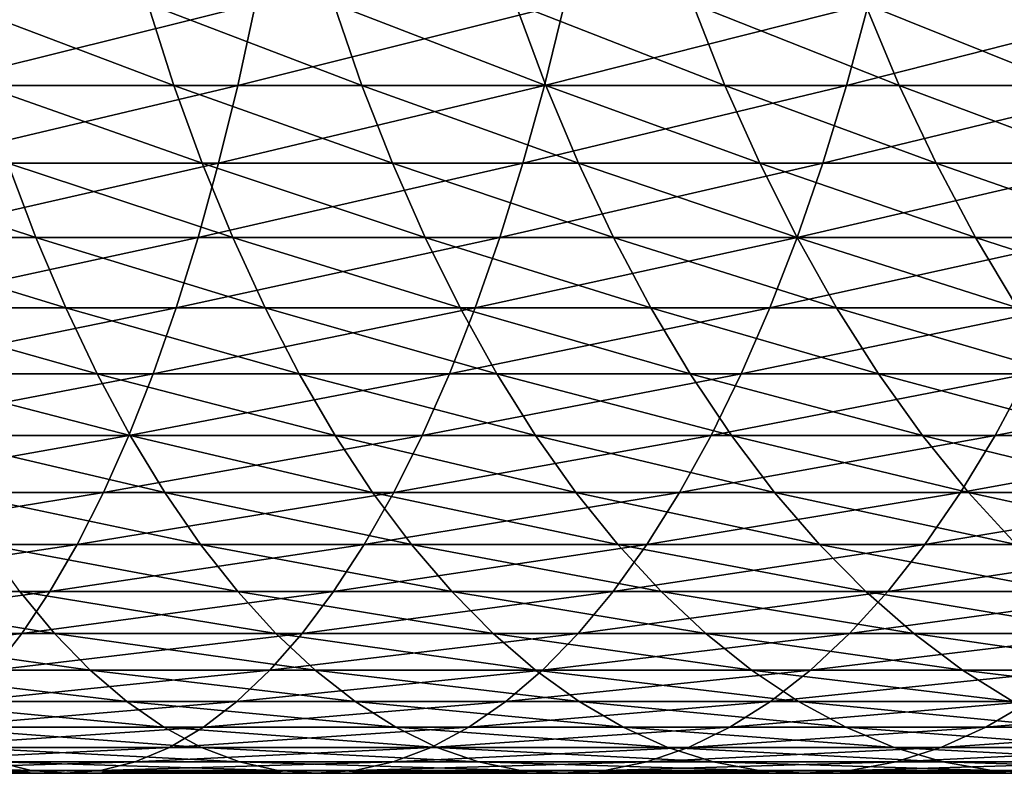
# Model space of a CAD drawing. Header units: metres. Extents: x -410 to 15, y -15 to 15.
# Tile 48 of 256: x -26.29 to -20.38, y -10.25 to -5.73. Entities that reach past the tile are written whole.
import ezdxf

# ---------------------------------------------------------------- set-up
doc = ezdxf.new("R2010")
doc.units = ezdxf.units.M
doc.layers.add('solid_508382', color=7, linetype='CONTINUOUS')

msp = doc.modelspace()

# ---------------------------------------------------------------- linework, layer by layer
at = {"layer": 'solid_508382'}
for points in [[(-26.851583, -6.120875, 148.594589), (-24.985798, -6.120875, 148.024796), (-24.879316, -5.632467, 148.349792)], [(-26.758335, -5.632467, 148.923615), (-26.851583, -6.120875, 148.594589), (-24.879316, -5.632467, 148.349792)], [(-26.667063, -5.632467, 130.668762), (-25.526482, -5.632467, 130.106186), (-25.369028, -6.120875, 130.409775)], [(-26.522017, -6.120875, 130.97847), (-26.667063, -5.632467, 130.668762), (-25.369028, -6.120875, 130.409775)], [(-25.526482, -5.632467, 130.106186), (-24.40959, -5.632467, 129.497925), (-24.239985, -6.120875, 129.794891)], [(-25.369028, -6.120875, 130.409775), (-25.526482, -5.632467, 130.106186), (-24.239985, -6.120875, 129.794891)], [(-24.985798, -6.120875, 148.024796), (-23.144585, -6.120875, 147.380005), (-23.025045, -5.632467, 147.700424)], [(-24.879316, -5.632467, 148.349792), (-24.985798, -6.120875, 148.024796), (-23.025045, -5.632467, 147.700424)], [(-24.40959, -5.632467, 129.497925), (-23.318214, -5.632467, 128.845001), (-23.136738, -6.120875, 129.134857)], [(-24.239985, -6.120875, 129.794891), (-24.40959, -5.632467, 129.497925), (-23.136738, -6.120875, 129.134857)], [(-23.318214, -5.632467, 128.845001), (-22.254141, -5.632467, 128.148453), (-22.061089, -6.120875, 128.43074)], [(-23.136738, -6.120875, 129.134857), (-23.318214, -5.632467, 128.845001), (-22.061089, -6.120875, 128.43074)], [(-23.144585, -6.120875, 147.380005), (-21.330957, -6.120875, 146.661285), (-21.198557, -5.632467, 146.976593)], [(-23.025045, -5.632467, 147.700424), (-23.144585, -6.120875, 147.380005), (-21.198557, -5.632467, 146.976593)], [(-22.254141, -5.632467, 128.148453), (-21.219112, -5.632467, 127.409447), (-21.014799, -6.120875, 127.683693)], [(-22.061089, -6.120875, 128.43074), (-22.254141, -5.632467, 128.148453), (-21.014799, -6.120875, 127.683693)], [(-21.330957, -6.120875, 146.661285), (-19.547886, -6.120875, 145.869781), (-19.40284, -5.632467, 146.179489)], [(-21.198557, -5.632467, 146.976593), (-21.330957, -6.120875, 146.661285), (-19.40284, -5.632467, 146.179489)], [(-21.219112, -5.632467, 127.409447), (-20.214821, -5.632467, 126.629173), (-19.999582, -6.120875, 126.894936)], [(-21.014799, -6.120875, 127.683693), (-21.219112, -5.632467, 127.409447), (-19.999582, -6.120875, 126.894936)], [(-26.952417, -6.588573, 148.238785), (-25.100939, -6.588573, 147.67337), (-24.985798, -6.120875, 148.024796)], [(-26.851583, -6.120875, 148.594589), (-26.952417, -6.588573, 148.238785), (-24.985798, -6.120875, 148.024796)], [(-26.522017, -6.120875, 130.97847), (-25.369028, -6.120875, 130.409775), (-25.198765, -6.588573, 130.738052)], [(-26.365171, -6.588573, 131.31337), (-26.522017, -6.120875, 130.97847), (-25.198765, -6.588573, 130.738052)], [(-25.369028, -6.120875, 130.409775), (-24.239985, -6.120875, 129.794891), (-24.056583, -6.588573, 130.116028)], [(-25.198765, -6.588573, 130.738052), (-25.369028, -6.120875, 130.409775), (-24.056583, -6.588573, 130.116028)], [(-25.100939, -6.588573, 147.67337), (-23.273846, -6.588573, 147.033524), (-23.144585, -6.120875, 147.380005)], [(-24.985798, -6.120875, 148.024796), (-25.100939, -6.588573, 147.67337), (-23.144585, -6.120875, 147.380005)], [(-24.239985, -6.120875, 129.794891), (-23.136738, -6.120875, 129.134857), (-22.940496, -6.588573, 129.448303)], [(-24.056583, -6.588573, 130.116028), (-24.239985, -6.120875, 129.794891), (-22.940496, -6.588573, 129.448303)], [(-23.273846, -6.588573, 147.033524), (-21.474129, -6.588573, 146.320312), (-21.330957, -6.120875, 146.661285)], [(-23.144585, -6.120875, 147.380005), (-23.273846, -6.588573, 147.033524), (-21.330957, -6.120875, 146.661285)], [(-23.136738, -6.120875, 129.134857), (-22.061089, -6.120875, 128.43074), (-21.852331, -6.588573, 128.735992)], [(-22.940496, -6.588573, 129.448303), (-23.136738, -6.120875, 129.134857), (-21.852331, -6.588573, 128.735992)], [(-22.061089, -6.120875, 128.43074), (-21.014799, -6.120875, 127.683693), (-20.793867, -6.588573, 127.980247)], [(-21.852331, -6.588573, 128.735992), (-22.061089, -6.120875, 128.43074), (-20.793867, -6.588573, 127.980247)], [(-21.474129, -6.588573, 146.320312), (-19.704731, -6.588573, 145.534882), (-19.547886, -6.120875, 145.869781)], [(-21.330957, -6.120875, 146.661285), (-21.474129, -6.588573, 146.320312), (-19.547886, -6.120875, 145.869781)], [(-21.014799, -6.120875, 127.683693), (-19.999582, -6.120875, 126.894936), (-19.766836, -6.588573, 127.182312)], [(-20.793867, -6.588573, 127.980247), (-21.014799, -6.120875, 127.683693), (-19.766836, -6.588573, 127.182312)], [(-27.553894, -6.588573, 131.841034), (-26.365171, -6.588573, 131.31337), (-26.197058, -7.033977, 131.672333)], [(-27.400436, -7.033977, 132.206497), (-27.553894, -6.588573, 131.841034), (-26.197058, -7.033977, 131.672333)], [(-27.060495, -7.033977, 147.857437), (-25.224354, -7.033977, 147.296707), (-25.100939, -6.588573, 147.67337)], [(-26.952417, -6.588573, 148.238785), (-27.060495, -7.033977, 147.857437), (-25.100939, -6.588573, 147.67337)], [(-26.365171, -6.588573, 131.31337), (-25.198765, -6.588573, 130.738052), (-25.016272, -7.033977, 131.08992)], [(-26.197058, -7.033977, 131.672333), (-26.365171, -6.588573, 131.31337), (-25.016272, -7.033977, 131.08992)], [(-25.224354, -7.033977, 147.296707), (-23.412395, -7.033977, 146.662155), (-23.273846, -6.588573, 147.033524)], [(-25.100939, -6.588573, 147.67337), (-25.224354, -7.033977, 147.296707), (-23.273846, -6.588573, 147.033524)], [(-25.198765, -6.588573, 130.738052), (-24.056583, -6.588573, 130.116028), (-23.860006, -7.033977, 130.46022)], [(-25.016272, -7.033977, 131.08992), (-25.198765, -6.588573, 130.738052), (-23.860006, -7.033977, 130.46022)], [(-24.056583, -6.588573, 130.116028), (-22.940496, -6.588573, 129.448303), (-22.730158, -7.033977, 129.784271)], [(-23.860006, -7.033977, 130.46022), (-24.056583, -6.588573, 130.116028), (-22.730158, -7.033977, 129.784271)], [(-23.412395, -7.033977, 146.662155), (-21.627584, -7.033977, 145.954849), (-21.474129, -6.588573, 146.320312)], [(-23.273846, -6.588573, 147.033524), (-23.412395, -7.033977, 146.662155), (-21.474129, -6.588573, 146.320312)], [(-22.940496, -6.588573, 129.448303), (-21.852331, -6.588573, 128.735992), (-21.628576, -7.033977, 129.063171)], [(-22.730158, -7.033977, 129.784271), (-22.940496, -6.588573, 129.448303), (-21.628576, -7.033977, 129.063171)], [(-21.852331, -6.588573, 128.735992), (-20.793867, -6.588573, 127.980247), (-20.55706, -7.033977, 128.298111)], [(-21.628576, -7.033977, 129.063171), (-21.852331, -6.588573, 128.735992), (-20.55706, -7.033977, 128.298111)], [(-21.627584, -7.033977, 145.954849), (-19.872845, -7.033977, 145.175919), (-19.704731, -6.588573, 145.534882)], [(-21.474129, -6.588573, 146.320312), (-21.627584, -7.033977, 145.954849), (-19.704731, -6.588573, 145.534882)], [(-20.793867, -6.588573, 127.980247), (-19.766836, -6.588573, 127.182312), (-19.517366, -7.033977, 127.490334)], [(-20.55706, -7.033977, 128.298111), (-20.793867, -6.588573, 127.980247), (-19.517366, -7.033977, 127.490334)], [(-27.400436, -7.033977, 132.206497), (-26.197058, -7.033977, 131.672333), (-26.018246, -7.45558, 132.054138)], [(-27.237213, -7.45558, 132.59523), (-27.400436, -7.033977, 132.206497), (-26.018246, -7.45558, 132.054138)], [(-27.175453, -7.45558, 147.451813), (-25.355623, -7.45558, 146.896057), (-25.224354, -7.033977, 147.296707)], [(-27.060495, -7.033977, 147.857437), (-27.175453, -7.45558, 147.451813), (-25.224354, -7.033977, 147.296707)], [(-26.197058, -7.033977, 131.672333), (-25.016272, -7.033977, 131.08992), (-24.822161, -7.45558, 131.464172)], [(-26.018246, -7.45558, 132.054138), (-26.197058, -7.033977, 131.672333), (-24.822161, -7.45558, 131.464172)], [(-25.355623, -7.45558, 146.896057), (-23.559763, -7.45558, 146.267151), (-23.412395, -7.033977, 146.662155)], [(-25.224354, -7.033977, 147.296707), (-25.355623, -7.45558, 146.896057), (-23.412395, -7.033977, 146.662155)], [(-25.016272, -7.033977, 131.08992), (-23.860006, -7.033977, 130.46022), (-23.650917, -7.45558, 130.826324)], [(-24.822161, -7.45558, 131.464172), (-25.016272, -7.033977, 131.08992), (-23.650917, -7.45558, 130.826324)], [(-23.860006, -7.033977, 130.46022), (-22.730158, -7.033977, 129.784271), (-22.506433, -7.45558, 130.141617)], [(-23.650917, -7.45558, 130.826324), (-23.860006, -7.033977, 130.46022), (-22.506433, -7.45558, 130.141617)], [(-23.559763, -7.45558, 146.267151), (-21.790808, -7.45558, 145.566116), (-21.627584, -7.033977, 145.954849)], [(-23.412395, -7.033977, 146.662155), (-23.559763, -7.45558, 146.267151), (-21.627584, -7.033977, 145.954849)], [(-22.730158, -7.033977, 129.784271), (-21.628576, -7.033977, 129.063171), (-21.390579, -7.45558, 129.411179)], [(-22.506433, -7.45558, 130.141617), (-22.730158, -7.033977, 129.784271), (-21.390579, -7.45558, 129.411179)], [(-21.790808, -7.45558, 145.566116), (-20.051657, -7.45558, 144.794113), (-19.872845, -7.033977, 145.175919)], [(-21.627584, -7.033977, 145.954849), (-21.790808, -7.45558, 145.566116), (-19.872845, -7.033977, 145.175919)], [(-21.628576, -7.033977, 129.063171), (-20.55706, -7.033977, 128.298111), (-20.305183, -7.45558, 128.6362)], [(-21.390579, -7.45558, 129.411179), (-21.628576, -7.033977, 129.063171), (-20.305183, -7.45558, 128.6362)], [(-20.55706, -7.033977, 128.298111), (-19.517366, -7.033977, 127.490334), (-19.252022, -7.45558, 127.817963)], [(-20.305183, -7.45558, 128.6362), (-20.55706, -7.033977, 128.298111), (-19.252022, -7.45558, 127.817963)], [(-27.296898, -7.851955, 147.023285), (-25.494303, -7.851955, 146.472794), (-25.355623, -7.45558, 146.896057)], [(-27.175453, -7.45558, 147.451813), (-27.296898, -7.851955, 147.023285), (-25.355623, -7.45558, 146.896057)], [(-27.237213, -7.45558, 132.59523), (-26.018246, -7.45558, 132.054138), (-25.829338, -7.851955, 132.457489)], [(-27.064775, -7.851955, 133.005905), (-27.237213, -7.45558, 132.59523), (-25.829338, -7.851955, 132.457489)], [(-26.018246, -7.45558, 132.054138), (-24.822161, -7.45558, 131.464172), (-24.617094, -7.851955, 131.859558)], [(-25.829338, -7.851955, 132.457489), (-26.018246, -7.45558, 132.054138), (-24.617094, -7.851955, 131.859558)], [(-25.494303, -7.851955, 146.472794), (-23.715448, -7.851955, 145.849838), (-23.559763, -7.45558, 146.267151)], [(-25.355623, -7.45558, 146.896057), (-25.494303, -7.851955, 146.472794), (-23.559763, -7.45558, 146.267151)], [(-24.822161, -7.45558, 131.464172), (-23.650917, -7.45558, 130.826324), (-23.430025, -7.851955, 131.213089)], [(-24.617094, -7.851955, 131.859558), (-24.822161, -7.45558, 131.464172), (-23.430025, -7.851955, 131.213089)], [(-23.715448, -7.851955, 145.849838), (-21.963247, -7.851955, 145.155457), (-21.790808, -7.45558, 145.566116)], [(-23.559763, -7.45558, 146.267151), (-23.715448, -7.851955, 145.849838), (-21.790808, -7.45558, 145.566116)], [(-23.650917, -7.45558, 130.826324), (-22.506433, -7.45558, 130.141617), (-22.270077, -7.851955, 130.519135)], [(-23.430025, -7.851955, 131.213089), (-23.650917, -7.45558, 130.826324), (-22.270077, -7.851955, 130.519135)], [(-22.506433, -7.45558, 130.141617), (-21.390579, -7.45558, 129.411179), (-21.139147, -7.851955, 129.778824)], [(-22.270077, -7.851955, 130.519135), (-22.506433, -7.45558, 130.141617), (-21.139147, -7.851955, 129.778824)], [(-21.963247, -7.851955, 145.155457), (-20.240564, -7.851955, 144.390762), (-20.051657, -7.45558, 144.794113)], [(-21.790808, -7.45558, 145.566116), (-21.963247, -7.851955, 145.155457), (-20.051657, -7.45558, 144.794113)], [(-21.390579, -7.45558, 129.411179), (-20.305183, -7.45558, 128.6362), (-20.039087, -7.851955, 128.993378)], [(-21.139147, -7.851955, 129.778824), (-21.390579, -7.45558, 129.411179), (-20.039087, -7.851955, 128.993378)], [(-27.424423, -8.221763, 146.573303), (-25.639925, -8.221763, 146.028336), (-25.494303, -7.851955, 146.472794)], [(-27.296898, -7.851955, 147.023285), (-27.424423, -8.221763, 146.573303), (-25.494303, -7.851955, 146.472794)], [(-27.064775, -7.851955, 133.005905), (-25.829338, -7.851955, 132.457489), (-25.630976, -8.221763, 132.881042)], [(-26.883707, -8.221763, 133.437119), (-27.064775, -7.851955, 133.005905), (-25.630976, -8.221763, 132.881042)], [(-25.829338, -7.851955, 132.457489), (-24.617094, -7.851955, 131.859558), (-24.401762, -8.221763, 132.274734)], [(-25.630976, -8.221763, 132.881042), (-25.829338, -7.851955, 132.457489), (-24.401762, -8.221763, 132.274734)], [(-25.639925, -8.221763, 146.028336), (-23.878927, -8.221763, 145.411652), (-23.715448, -7.851955, 145.849838)], [(-25.494303, -7.851955, 146.472794), (-25.639925, -8.221763, 146.028336), (-23.715448, -7.851955, 145.849838)], [(-24.617094, -7.851955, 131.859558), (-23.430025, -7.851955, 131.213089), (-23.198076, -8.221763, 131.619217)], [(-24.401762, -8.221763, 132.274734), (-24.617094, -7.851955, 131.859558), (-23.198076, -8.221763, 131.619217)], [(-23.878927, -8.221763, 145.411652), (-22.144316, -8.221763, 144.724228), (-21.963247, -7.851955, 145.155457)], [(-23.715448, -7.851955, 145.849838), (-23.878927, -8.221763, 145.411652), (-21.963247, -7.851955, 145.155457)], [(-23.430025, -7.851955, 131.213089), (-22.270077, -7.851955, 130.519135), (-22.021893, -8.221763, 130.915543)], [(-23.198076, -8.221763, 131.619217), (-23.430025, -7.851955, 131.213089), (-22.021893, -8.221763, 130.915543)], [(-22.270077, -7.851955, 130.519135), (-21.139147, -7.851955, 129.778824), (-20.875132, -8.221763, 130.164886)], [(-22.021893, -8.221763, 130.915543), (-22.270077, -7.851955, 130.519135), (-20.875132, -8.221763, 130.164886)], [(-22.144316, -8.221763, 144.724228), (-20.438927, -8.221763, 143.967209), (-20.240564, -7.851955, 144.390762)], [(-21.963247, -7.851955, 145.155457), (-22.144316, -8.221763, 144.724228), (-20.240564, -7.851955, 144.390762)], [(-21.139147, -7.851955, 129.778824), (-20.039087, -7.851955, 128.993378), (-19.75967, -8.221763, 129.368439)], [(-20.875132, -8.221763, 130.164886), (-21.139147, -7.851955, 129.778824), (-19.75967, -8.221763, 129.368439)], [(-20.438927, -8.221763, 143.967209), (-18.765554, -8.221763, 143.14183), (-18.550222, -7.851955, 143.557007)], [(-20.240564, -7.851955, 144.390762), (-20.438927, -8.221763, 143.967209), (-18.550222, -7.851955, 143.557007)], [(-27.557596, -8.56375, 146.103394), (-25.791994, -8.56375, 145.564209), (-25.639925, -8.221763, 146.028336)], [(-27.424423, -8.221763, 146.573303), (-27.557596, -8.56375, 146.103394), (-25.639925, -8.221763, 146.028336)], [(-26.883707, -8.221763, 133.437119), (-25.630976, -8.221763, 132.881042), (-25.423828, -8.56375, 133.323349)], [(-26.694618, -8.56375, 133.887451), (-26.883707, -8.221763, 133.437119), (-25.423828, -8.56375, 133.323349)], [(-25.791994, -8.56375, 145.564209), (-24.049646, -8.56375, 144.954041), (-23.878927, -8.221763, 145.411652)], [(-25.639925, -8.221763, 146.028336), (-25.791994, -8.56375, 145.564209), (-23.878927, -8.221763, 145.411652)], [(-25.630976, -8.221763, 132.881042), (-24.401762, -8.221763, 132.274734), (-24.176893, -8.56375, 132.708298)], [(-25.423828, -8.56375, 133.323349), (-25.630976, -8.221763, 132.881042), (-24.176893, -8.56375, 132.708298)], [(-24.401762, -8.221763, 132.274734), (-23.198076, -8.221763, 131.619217), (-22.955856, -8.56375, 132.043335)], [(-24.176893, -8.56375, 132.708298), (-24.401762, -8.221763, 132.274734), (-22.955856, -8.56375, 132.043335)], [(-24.049646, -8.56375, 144.954041), (-22.333403, -8.56375, 144.273911), (-22.144316, -8.221763, 144.724228)], [(-23.878927, -8.221763, 145.411652), (-24.049646, -8.56375, 144.954041), (-22.144316, -8.221763, 144.724228)], [(-23.198076, -8.221763, 131.619217), (-22.021893, -8.221763, 130.915543), (-21.762716, -8.56375, 131.329514)], [(-22.955856, -8.56375, 132.043335), (-23.198076, -8.221763, 131.619217), (-21.762716, -8.56375, 131.329514)], [(-22.333403, -8.56375, 144.273911), (-20.646074, -8.56375, 143.524902), (-20.438927, -8.221763, 143.967209)], [(-22.144316, -8.221763, 144.724228), (-22.333403, -8.56375, 144.273911), (-20.438927, -8.221763, 143.967209)], [(-22.021893, -8.221763, 130.915543), (-20.875132, -8.221763, 130.164886), (-20.599422, -8.56375, 130.568024)], [(-21.762716, -8.56375, 131.329514), (-22.021893, -8.221763, 130.915543), (-20.599422, -8.56375, 130.568024)], [(-20.875132, -8.221763, 130.164886), (-19.75967, -8.221763, 129.368439), (-19.467882, -8.56375, 129.760101)], [(-20.599422, -8.56375, 130.568024), (-20.875132, -8.221763, 130.164886), (-19.467882, -8.56375, 129.760101)], [(-20.646074, -8.56375, 143.524902), (-18.990421, -8.56375, 142.708267), (-18.765554, -8.221763, 143.14183)], [(-20.438927, -8.221763, 143.967209), (-20.646074, -8.56375, 143.524902), (-18.765554, -8.221763, 143.14183)], [(-27.695965, -8.87676, 145.615158), (-25.949997, -8.87676, 145.08197), (-25.791994, -8.56375, 145.564209)], [(-27.557596, -8.56375, 146.103394), (-27.695965, -8.87676, 145.615158), (-25.791994, -8.56375, 145.564209)], [(-26.694618, -8.56375, 133.887451), (-25.423828, -8.56375, 133.323349), (-25.208597, -8.87676, 133.782913)], [(-26.498154, -8.87676, 134.355331), (-26.694618, -8.56375, 133.887451), (-25.208597, -8.87676, 133.782913)], [(-25.949997, -8.87676, 145.08197), (-24.227026, -8.87676, 144.478592), (-24.049646, -8.56375, 144.954041)], [(-25.791994, -8.56375, 145.564209), (-25.949997, -8.87676, 145.08197), (-24.049646, -8.56375, 144.954041)], [(-25.423828, -8.56375, 133.323349), (-24.176893, -8.56375, 132.708298), (-23.943253, -8.87676, 133.158783)], [(-25.208597, -8.87676, 133.782913), (-25.423828, -8.56375, 133.323349), (-23.943253, -8.87676, 133.158783)], [(-24.227026, -8.87676, 144.478592), (-22.529869, -8.87676, 143.806015), (-22.333403, -8.56375, 144.273911)], [(-24.049646, -8.56375, 144.954041), (-24.227026, -8.87676, 144.478592), (-22.333403, -8.56375, 144.273911)], [(-24.176893, -8.56375, 132.708298), (-22.955856, -8.56375, 132.043335), (-22.704185, -8.87676, 132.483994)], [(-23.943253, -8.87676, 133.158783), (-24.176893, -8.56375, 132.708298), (-22.704185, -8.87676, 132.483994)], [(-22.955856, -8.56375, 132.043335), (-21.762716, -8.56375, 131.329514), (-21.493425, -8.87676, 131.759644)], [(-22.704185, -8.87676, 132.483994), (-22.955856, -8.56375, 132.043335), (-21.493425, -8.87676, 131.759644)], [(-22.529869, -8.87676, 143.806015), (-20.861305, -8.87676, 143.065338), (-20.646074, -8.56375, 143.524902)], [(-22.333403, -8.56375, 144.273911), (-22.529869, -8.87676, 143.806015), (-20.646074, -8.56375, 143.524902)], [(-21.762716, -8.56375, 131.329514), (-20.599422, -8.56375, 130.568024), (-20.312956, -8.87676, 130.986908)], [(-21.493425, -8.87676, 131.759644), (-21.762716, -8.56375, 131.329514), (-20.312956, -8.87676, 130.986908)], [(-20.861305, -8.87676, 143.065338), (-19.224064, -8.87676, 142.257782), (-18.990421, -8.56375, 142.708267)], [(-20.646074, -8.56375, 143.524902), (-20.861305, -8.87676, 143.065338), (-18.990421, -8.56375, 142.708267)], [(-20.599422, -8.56375, 130.568024), (-19.467882, -8.56375, 129.760101), (-19.164707, -8.87676, 130.167053)], [(-20.312956, -8.87676, 130.986908), (-20.599422, -8.56375, 130.568024), (-19.164707, -8.87676, 130.167053)], [(-27.839062, -9.159735, 145.110245), (-26.1134, -9.159735, 144.583252), (-25.949997, -8.87676, 145.08197)], [(-27.695965, -8.87676, 145.615158), (-27.839062, -9.159735, 145.110245), (-25.949997, -8.87676, 145.08197)], [(-26.498154, -8.87676, 134.355331), (-25.208597, -8.87676, 133.782913), (-24.986013, -9.159735, 134.258179)], [(-26.294973, -9.159735, 134.839218), (-26.498154, -8.87676, 134.355331), (-24.986013, -9.159735, 134.258179)], [(-26.1134, -9.159735, 144.583252), (-24.410467, -9.159735, 143.986877), (-24.227026, -8.87676, 144.478592)], [(-25.949997, -8.87676, 145.08197), (-26.1134, -9.159735, 144.583252), (-24.227026, -8.87676, 144.478592)], [(-25.208597, -8.87676, 133.782913), (-23.943253, -8.87676, 133.158783), (-23.701626, -9.159735, 133.624664)], [(-24.986013, -9.159735, 134.258179), (-25.208597, -8.87676, 133.782913), (-23.701626, -9.159735, 133.624664)], [(-24.410467, -9.159735, 143.986877), (-22.733047, -9.159735, 143.322128), (-22.529869, -8.87676, 143.806015)], [(-24.227026, -8.87676, 144.478592), (-24.410467, -9.159735, 143.986877), (-22.529869, -8.87676, 143.806015)], [(-23.943253, -8.87676, 133.158783), (-22.704185, -8.87676, 132.483994), (-22.443913, -9.159735, 132.939713)], [(-23.701626, -9.159735, 133.624664), (-23.943253, -8.87676, 133.158783), (-22.443913, -9.159735, 132.939713)], [(-22.733047, -9.159735, 143.322128), (-21.083889, -9.159735, 142.590073), (-20.861305, -8.87676, 143.065338)], [(-22.529869, -8.87676, 143.806015), (-22.733047, -9.159735, 143.322128), (-20.861305, -8.87676, 143.065338)], [(-22.704185, -8.87676, 132.483994), (-21.493425, -8.87676, 131.759644), (-21.214933, -9.159735, 132.204468)], [(-22.443913, -9.159735, 132.939713), (-22.704185, -8.87676, 132.483994), (-21.214933, -9.159735, 132.204468)], [(-21.493425, -8.87676, 131.759644), (-20.312956, -8.87676, 130.986908), (-20.016701, -9.159735, 131.420105)], [(-21.214933, -9.159735, 132.204468), (-21.493425, -8.87676, 131.759644), (-20.016701, -9.159735, 131.420105)], [(-21.083889, -9.159735, 142.590073), (-19.465691, -9.159735, 141.791916), (-19.224064, -8.87676, 142.257782)], [(-20.861305, -8.87676, 143.065338), (-21.083889, -9.159735, 142.590073), (-19.224064, -8.87676, 142.257782)], [(-27.986403, -9.411716, 144.590347), (-26.281651, -9.411716, 144.069733), (-26.1134, -9.159735, 144.583252)], [(-27.839062, -9.159735, 145.110245), (-27.986403, -9.411716, 144.590347), (-26.1134, -9.159735, 144.583252)], [(-27.626366, -9.159735, 135.366852), (-26.294973, -9.159735, 134.839218), (-26.085768, -9.411716, 135.337448)], [(-27.437483, -9.411716, 135.873138), (-27.626366, -9.159735, 135.366852), (-26.085768, -9.411716, 135.337448)], [(-26.294973, -9.159735, 134.839218), (-24.986013, -9.159735, 134.258179), (-24.756826, -9.411716, 134.747543)], [(-26.085768, -9.411716, 135.337448), (-26.294973, -9.159735, 134.839218), (-24.756826, -9.411716, 134.747543)], [(-26.281651, -9.411716, 144.069733), (-24.599348, -9.411716, 143.480591), (-24.410467, -9.159735, 143.986877)], [(-26.1134, -9.159735, 144.583252), (-26.281651, -9.411716, 144.069733), (-24.410467, -9.159735, 143.986877)], [(-24.986013, -9.159735, 134.258179), (-23.701626, -9.159735, 133.624664), (-23.452833, -9.411716, 134.104355)], [(-24.756826, -9.411716, 134.747543), (-24.986013, -9.159735, 134.258179), (-23.452833, -9.411716, 134.104355)], [(-24.599348, -9.411716, 143.480591), (-22.942253, -9.411716, 142.823898), (-22.733047, -9.159735, 143.322128)], [(-24.410467, -9.159735, 143.986877), (-24.599348, -9.411716, 143.480591), (-22.733047, -9.159735, 143.322128)], [(-23.701626, -9.159735, 133.624664), (-22.443913, -9.159735, 132.939713), (-22.17592, -9.411716, 133.408951)], [(-23.452833, -9.411716, 134.104355), (-23.701626, -9.159735, 133.624664), (-22.17592, -9.411716, 133.408951)], [(-22.942253, -9.411716, 142.823898), (-21.313076, -9.411716, 142.100708), (-21.083889, -9.159735, 142.590073)], [(-22.733047, -9.159735, 143.322128), (-22.942253, -9.411716, 142.823898), (-21.083889, -9.159735, 142.590073)], [(-22.443913, -9.159735, 132.939713), (-21.214933, -9.159735, 132.204468), (-20.928183, -9.411716, 132.662476)], [(-22.17592, -9.411716, 133.408951), (-22.443913, -9.159735, 132.939713), (-20.928183, -9.411716, 132.662476)], [(-21.313076, -9.411716, 142.100708), (-19.714483, -9.411716, 141.31221), (-19.465691, -9.159735, 141.791916)], [(-21.083889, -9.159735, 142.590073), (-21.313076, -9.411716, 142.100708), (-19.465691, -9.159735, 141.791916)], [(-21.214933, -9.159735, 132.204468), (-20.016701, -9.159735, 131.420105), (-19.711657, -9.411716, 131.866135)], [(-20.928183, -9.411716, 132.662476), (-21.214933, -9.159735, 132.204468), (-19.711657, -9.411716, 131.866135)], [(-28.137491, -9.631849, 144.05722), (-26.454176, -9.631849, 143.543167), (-26.281651, -9.411716, 144.069733)], [(-27.986403, -9.411716, 144.590347), (-28.137491, -9.631849, 144.05722), (-26.281651, -9.411716, 144.069733)], [(-27.437483, -9.411716, 135.873138), (-26.085768, -9.411716, 135.337448), (-25.871244, -9.631849, 135.848358)], [(-27.243799, -9.631849, 136.392288), (-27.437483, -9.411716, 135.873138), (-25.871244, -9.631849, 135.848358)], [(-26.454176, -9.631849, 143.543167), (-24.793032, -9.631849, 142.961441), (-24.599348, -9.411716, 143.480591)], [(-26.281651, -9.411716, 144.069733), (-26.454176, -9.631849, 143.543167), (-24.599348, -9.411716, 143.480591)], [(-26.085768, -9.411716, 135.337448), (-24.756826, -9.411716, 134.747543), (-24.521812, -9.631849, 135.249344)], [(-25.871244, -9.631849, 135.848358), (-26.085768, -9.411716, 135.337448), (-24.521812, -9.631849, 135.249344)], [(-24.793032, -9.631849, 142.961441), (-23.156778, -9.631849, 142.312988), (-22.942253, -9.411716, 142.823898)], [(-24.599348, -9.411716, 143.480591), (-24.793032, -9.631849, 142.961441), (-22.942253, -9.411716, 142.823898)], [(-24.756826, -9.411716, 134.747543), (-23.452833, -9.411716, 134.104355), (-23.197716, -9.631849, 134.596252)], [(-24.521812, -9.631849, 135.249344), (-24.756826, -9.411716, 134.747543), (-23.197716, -9.631849, 134.596252)], [(-23.452833, -9.411716, 134.104355), (-22.17592, -9.411716, 133.408951), (-21.901117, -9.631849, 133.890121)], [(-23.197716, -9.631849, 134.596252), (-23.452833, -9.411716, 134.104355), (-21.901117, -9.631849, 133.890121)], [(-23.156778, -9.631849, 142.312988), (-21.54809, -9.631849, 141.598907), (-21.313076, -9.411716, 142.100708)], [(-22.942253, -9.411716, 142.823898), (-23.156778, -9.631849, 142.312988), (-21.313076, -9.411716, 142.100708)], [(-22.17592, -9.411716, 133.408951), (-20.928183, -9.411716, 132.662476), (-20.63414, -9.631849, 133.132141)], [(-21.901117, -9.631849, 133.890121), (-22.17592, -9.411716, 133.408951), (-20.63414, -9.631849, 133.132141)], [(-21.54809, -9.631849, 141.598907), (-19.969601, -9.631849, 140.820328), (-19.714483, -9.411716, 141.31221)], [(-21.313076, -9.411716, 142.100708), (-21.54809, -9.631849, 141.598907), (-19.714483, -9.411716, 141.31221)], [(-20.928183, -9.411716, 132.662476), (-19.711657, -9.411716, 131.866135), (-19.398859, -9.631849, 132.323517)], [(-20.63414, -9.631849, 133.132141), (-20.928183, -9.411716, 132.662476), (-19.398859, -9.631849, 132.323517)], [(-27.243799, -9.631849, 136.392288), (-25.871244, -9.631849, 135.848358), (-25.652128, -9.819392, 136.370193)], [(-27.045969, -9.819392, 136.922562), (-27.243799, -9.631849, 136.392288), (-25.652128, -9.819392, 136.370193)], [(-26.630396, -9.819392, 143.005325), (-24.990862, -9.819392, 142.431168), (-24.793032, -9.631849, 142.961441)], [(-26.454176, -9.631849, 143.543167), (-26.630396, -9.819392, 143.005325), (-24.793032, -9.631849, 142.961441)], [(-25.871244, -9.631849, 135.848358), (-24.521812, -9.631849, 135.249344), (-24.281769, -9.819392, 135.761887)], [(-25.652128, -9.819392, 136.370193), (-25.871244, -9.631849, 135.848358), (-24.281769, -9.819392, 135.761887)], [(-24.990862, -9.819392, 142.431168), (-23.375895, -9.819392, 141.791153), (-23.156778, -9.631849, 142.312988)], [(-24.793032, -9.631849, 142.961441), (-24.990862, -9.819392, 142.431168), (-23.156778, -9.631849, 142.312988)], [(-24.521812, -9.631849, 135.249344), (-23.197716, -9.631849, 134.596252), (-22.937136, -9.819392, 135.098663)], [(-24.281769, -9.819392, 135.761887), (-24.521812, -9.631849, 135.249344), (-22.937136, -9.819392, 135.098663)], [(-23.375895, -9.819392, 141.791153), (-21.788134, -9.819392, 141.086349), (-21.54809, -9.631849, 141.598907)], [(-23.156778, -9.631849, 142.312988), (-23.375895, -9.819392, 141.791153), (-21.54809, -9.631849, 141.598907)], [(-23.197716, -9.631849, 134.596252), (-21.901117, -9.631849, 133.890121), (-21.62043, -9.819392, 134.381592)], [(-22.937136, -9.819392, 135.098663), (-23.197716, -9.631849, 134.596252), (-21.62043, -9.819392, 134.381592)], [(-21.901117, -9.631849, 133.890121), (-20.63414, -9.631849, 133.132141), (-20.333805, -9.819392, 133.611847)], [(-21.62043, -9.819392, 134.381592), (-21.901117, -9.631849, 133.890121), (-20.333805, -9.819392, 133.611847)], [(-21.788134, -9.819392, 141.086349), (-20.230179, -9.819392, 140.317902), (-19.969601, -9.631849, 140.820328)], [(-21.54809, -9.631849, 141.598907), (-21.788134, -9.819392, 141.086349), (-19.969601, -9.631849, 140.820328)], [(-20.63414, -9.631849, 133.132141), (-19.398859, -9.631849, 132.323517), (-19.079367, -9.819392, 132.790695)], [(-20.333805, -9.819392, 133.611847), (-20.63414, -9.631849, 133.132141), (-19.079367, -9.819392, 132.790695)], [(-27.045969, -9.819392, 136.922562), (-25.652128, -9.819392, 136.370193), (-25.429161, -9.97371, 136.901199)], [(-26.844662, -9.97371, 137.462158), (-27.045969, -9.819392, 136.922562), (-25.429161, -9.97371, 136.901199)], [(-26.809713, -9.97371, 142.458023), (-25.192169, -9.97371, 141.891571), (-24.990862, -9.819392, 142.431168)], [(-26.630396, -9.819392, 143.005325), (-26.809713, -9.97371, 142.458023), (-24.990862, -9.819392, 142.431168)], [(-25.652128, -9.819392, 136.370193), (-24.281769, -9.819392, 135.761887), (-24.037506, -9.97371, 136.283447)], [(-25.429161, -9.97371, 136.901199), (-25.652128, -9.819392, 136.370193), (-24.037506, -9.97371, 136.283447)], [(-25.192169, -9.97371, 141.891571), (-23.598862, -9.97371, 141.260147), (-23.375895, -9.819392, 141.791153)], [(-24.990862, -9.819392, 142.431168), (-25.192169, -9.97371, 141.891571), (-23.375895, -9.819392, 141.791153)], [(-24.281769, -9.819392, 135.761887), (-22.937136, -9.819392, 135.098663), (-22.671978, -9.97371, 135.609909)], [(-24.037506, -9.97371, 136.283447), (-24.281769, -9.819392, 135.761887), (-22.671978, -9.97371, 135.609909)], [(-23.598862, -9.97371, 141.260147), (-22.032396, -9.97371, 140.564804), (-21.788134, -9.819392, 141.086349)], [(-23.375895, -9.819392, 141.791153), (-23.598862, -9.97371, 141.260147), (-21.788134, -9.819392, 141.086349)], [(-22.937136, -9.819392, 135.098663), (-21.62043, -9.819392, 134.381592), (-21.334808, -9.97371, 134.881699)], [(-22.671978, -9.97371, 135.609909), (-22.937136, -9.819392, 135.098663), (-21.334808, -9.97371, 134.881699)], [(-22.032396, -9.97371, 140.564804), (-20.495338, -9.97371, 139.806656), (-20.230179, -9.819392, 140.317902)], [(-21.788134, -9.819392, 141.086349), (-22.032396, -9.97371, 140.564804), (-20.230179, -9.819392, 140.317902)], [(-21.62043, -9.819392, 134.381592), (-20.333805, -9.819392, 133.611847), (-20.028189, -9.97371, 134.099991)], [(-21.334808, -9.97371, 134.881699), (-21.62043, -9.819392, 134.381592), (-20.028189, -9.97371, 134.099991)], [(-20.495338, -9.97371, 139.806656), (-18.990204, -9.97371, 138.986969), (-18.704582, -9.819392, 139.487076)], [(-20.230179, -9.819392, 140.317902), (-20.495338, -9.97371, 139.806656), (-18.704582, -9.819392, 139.487076)], [(-26.991522, -10.094279, 141.903137), (-25.396273, -10.094279, 141.344482), (-25.192169, -9.97371, 141.891571)], [(-26.809713, -9.97371, 142.458023), (-26.991522, -10.094279, 141.903137), (-25.192169, -9.97371, 141.891571)], [(-26.844662, -9.97371, 137.462158), (-25.429161, -9.97371, 136.901199), (-25.203096, -10.094279, 137.439575)], [(-26.640558, -10.094279, 138.009247), (-26.844662, -9.97371, 137.462158), (-25.203096, -10.094279, 137.439575)], [(-25.429161, -9.97371, 136.901199), (-24.037506, -9.97371, 136.283447), (-23.78985, -10.094279, 136.812241)], [(-25.203096, -10.094279, 137.439575), (-25.429161, -9.97371, 136.901199), (-23.78985, -10.094279, 136.812241)], [(-25.396273, -10.094279, 141.344482), (-23.824924, -10.094279, 140.721771), (-23.598862, -9.97371, 141.260147)], [(-25.192169, -9.97371, 141.891571), (-25.396273, -10.094279, 141.344482), (-23.598862, -9.97371, 141.260147)], [(-24.037506, -9.97371, 136.283447), (-22.671978, -9.97371, 135.609909), (-22.403137, -10.094279, 136.128265)], [(-23.78985, -10.094279, 136.812241), (-24.037506, -9.97371, 136.283447), (-22.403137, -10.094279, 136.128265)], [(-23.824924, -10.094279, 140.721771), (-22.280052, -10.094279, 140.035995), (-22.032396, -9.97371, 140.564804)], [(-23.598862, -9.97371, 141.260147), (-23.824924, -10.094279, 140.721771), (-22.032396, -9.97371, 140.564804)], [(-22.671978, -9.97371, 135.609909), (-21.334808, -9.97371, 134.881699), (-21.045221, -10.094279, 135.388748)], [(-22.403137, -10.094279, 136.128265), (-22.671978, -9.97371, 135.609909), (-21.045221, -10.094279, 135.388748)], [(-22.280052, -10.094279, 140.035995), (-20.764179, -10.094279, 139.288315), (-20.495338, -9.97371, 139.806656)], [(-22.032396, -9.97371, 140.564804), (-22.280052, -10.094279, 140.035995), (-20.495338, -9.97371, 139.806656)], [(-21.334808, -9.97371, 134.881699), (-20.028189, -9.97371, 134.099991), (-19.71833, -10.094279, 134.59491)], [(-21.045221, -10.094279, 135.388748), (-21.334808, -9.97371, 134.881699), (-19.71833, -10.094279, 134.59491)], [(-20.764179, -10.094279, 139.288315), (-19.279791, -10.094279, 138.479919), (-18.990204, -9.97371, 138.986969)], [(-20.495338, -9.97371, 139.806656), (-20.764179, -10.094279, 139.288315), (-18.990204, -9.97371, 138.986969)], [(-27.175203, -10.180694, 141.342514), (-25.60248, -10.180694, 140.791748), (-25.396273, -10.094279, 141.344482)], [(-26.991522, -10.094279, 141.903137), (-27.175203, -10.180694, 141.342514), (-25.396273, -10.094279, 141.344482)], [(-26.640558, -10.094279, 138.009247), (-25.203096, -10.094279, 137.439575), (-24.974701, -10.180694, 137.983521)], [(-26.434351, -10.180694, 138.561966), (-26.640558, -10.094279, 138.009247), (-24.974701, -10.180694, 137.983521)], [(-25.60248, -10.180694, 140.791748), (-24.053322, -10.180694, 140.177826), (-23.824924, -10.094279, 140.721771)], [(-25.396273, -10.094279, 141.344482), (-25.60248, -10.180694, 140.791748), (-23.824924, -10.094279, 140.721771)], [(-25.203096, -10.094279, 137.439575), (-23.78985, -10.094279, 136.812241), (-23.53964, -10.180694, 137.346497)], [(-24.974701, -10.180694, 137.983521), (-25.203096, -10.094279, 137.439575), (-23.53964, -10.180694, 137.346497)], [(-24.053322, -10.180694, 140.177826), (-22.530262, -10.180694, 139.501755), (-22.280052, -10.094279, 140.035995)], [(-23.824924, -10.094279, 140.721771), (-24.053322, -10.180694, 140.177826), (-22.280052, -10.094279, 140.035995)], [(-23.78985, -10.094279, 136.812241), (-22.403137, -10.094279, 136.128265), (-22.131523, -10.180694, 136.651962)], [(-23.53964, -10.180694, 137.346497), (-23.78985, -10.094279, 136.812241), (-22.131523, -10.180694, 136.651962)], [(-22.530262, -10.180694, 139.501755), (-21.035793, -10.180694, 138.764618), (-20.764179, -10.094279, 139.288315)], [(-22.280052, -10.094279, 140.035995), (-22.530262, -10.180694, 139.501755), (-20.764179, -10.094279, 139.288315)], [(-22.403137, -10.094279, 136.128265), (-21.045221, -10.094279, 135.388748), (-20.752647, -10.180694, 135.901031)], [(-22.131523, -10.180694, 136.651962), (-22.403137, -10.094279, 136.128265), (-20.752647, -10.180694, 135.901031)], [(-21.045221, -10.094279, 135.388748), (-19.71833, -10.094279, 134.59491), (-19.405275, -10.180694, 135.09494)], [(-20.752647, -10.180694, 135.901031), (-21.045221, -10.094279, 135.388748), (-19.405275, -10.180694, 135.09494)], [(-21.035793, -10.180694, 138.764618), (-19.572365, -10.180694, 137.967636), (-19.279791, -10.094279, 138.479919)], [(-20.764179, -10.094279, 139.288315), (-21.035793, -10.180694, 138.764618), (-19.279791, -10.094279, 138.479919)], [(-27.916204, -10.180694, 139.080917), (-26.434351, -10.180694, 138.561966), (-26.226736, -10.232658, 139.118469)], [(-27.731268, -10.232658, 139.645355), (-27.916204, -10.180694, 139.080917), (-26.226736, -10.232658, 139.118469)], [(-27.36014, -10.232658, 140.778076), (-25.810095, -10.232658, 140.23526), (-25.60248, -10.180694, 140.791748)], [(-27.175203, -10.180694, 141.342514), (-27.36014, -10.232658, 140.778076), (-25.60248, -10.180694, 140.791748)], [(-26.434351, -10.180694, 138.561966), (-24.974701, -10.180694, 137.983521), (-24.744745, -10.232658, 138.531174)], [(-26.226736, -10.232658, 139.118469), (-26.434351, -10.180694, 138.561966), (-24.744745, -10.232658, 138.531174)], [(-25.810095, -10.232658, 140.23526), (-24.283276, -10.232658, 139.630188), (-24.053322, -10.180694, 140.177826)], [(-25.60248, -10.180694, 140.791748), (-25.810095, -10.232658, 140.23526), (-24.053322, -10.180694, 140.177826)], [(-24.974701, -10.180694, 137.983521), (-23.53964, -10.180694, 137.346497), (-23.287724, -10.232658, 137.884399)], [(-24.744745, -10.232658, 138.531174), (-24.974701, -10.180694, 137.983521), (-23.287724, -10.232658, 137.884399)], [(-24.283276, -10.232658, 139.630188), (-22.782179, -10.232658, 138.963852), (-22.530262, -10.180694, 139.501755)], [(-24.053322, -10.180694, 140.177826), (-24.283276, -10.232658, 139.630188), (-22.530262, -10.180694, 139.501755)], [(-23.53964, -10.180694, 137.346497), (-22.131523, -10.180694, 136.651962), (-21.858055, -10.232658, 137.17923)], [(-23.287724, -10.232658, 137.884399), (-23.53964, -10.180694, 137.346497), (-21.858055, -10.232658, 137.17923)], [(-22.782179, -10.232658, 138.963852), (-21.309261, -10.232658, 138.23735), (-21.035793, -10.180694, 138.764618)], [(-22.530262, -10.180694, 139.501755), (-22.782179, -10.232658, 138.963852), (-21.035793, -10.180694, 138.764618)], [(-22.131523, -10.180694, 136.651962), (-20.752647, -10.180694, 135.901031), (-20.458076, -10.232658, 136.416809)], [(-21.858055, -10.232658, 137.17923), (-22.131523, -10.180694, 136.651962), (-20.458076, -10.232658, 136.416809)], [(-21.309261, -10.232658, 138.23735), (-19.866936, -10.232658, 137.451859), (-19.572365, -10.180694, 137.967636)], [(-21.035793, -10.180694, 138.764618), (-21.309261, -10.232658, 138.23735), (-19.572365, -10.180694, 137.967636)], [(-20.752647, -10.180694, 135.901031), (-19.405275, -10.180694, 135.09494), (-19.090084, -10.232658, 135.598373)], [(-20.458076, -10.232658, 136.416809), (-20.752647, -10.180694, 135.901031), (-19.090084, -10.232658, 135.598373)], [(-27.731268, -10.232658, 139.645355), (-26.226736, -10.232658, 139.118469), (-26.018415, -10.25, 139.676865)], [(-27.545704, -10.25, 140.211716), (-27.731268, -10.232658, 139.645355), (-26.018415, -10.25, 139.676865)], [(-27.545704, -10.25, 140.211716), (-26.018415, -10.25, 139.676865), (-25.810095, -10.232658, 140.23526)], [(-27.36014, -10.232658, 140.778076), (-27.545704, -10.25, 140.211716), (-25.810095, -10.232658, 140.23526)], [(-26.226736, -10.232658, 139.118469), (-24.744745, -10.232658, 138.531174), (-24.514011, -10.25, 139.080673)], [(-26.018415, -10.25, 139.676865), (-26.226736, -10.232658, 139.118469), (-24.514011, -10.25, 139.080673)], [(-26.018415, -10.25, 139.676865), (-24.514011, -10.25, 139.080673), (-24.283276, -10.232658, 139.630188)], [(-25.810095, -10.232658, 140.23526), (-26.018415, -10.25, 139.676865), (-24.283276, -10.232658, 139.630188)], [(-24.744745, -10.232658, 138.531174), (-23.287724, -10.232658, 137.884399), (-23.034952, -10.25, 138.424118)], [(-24.514011, -10.25, 139.080673), (-24.744745, -10.232658, 138.531174), (-23.034952, -10.25, 138.424118)], [(-24.514011, -10.25, 139.080673), (-23.034952, -10.25, 138.424118), (-22.782179, -10.232658, 138.963852)], [(-24.283276, -10.232658, 139.630188), (-24.514011, -10.25, 139.080673), (-22.782179, -10.232658, 138.963852)], [(-23.287724, -10.232658, 137.884399), (-21.858055, -10.232658, 137.17923), (-21.583658, -10.25, 137.708282)], [(-23.034952, -10.25, 138.424118), (-23.287724, -10.232658, 137.884399), (-21.583658, -10.25, 137.708282)], [(-23.034952, -10.25, 138.424118), (-21.583658, -10.25, 137.708282), (-21.309261, -10.232658, 138.23735)], [(-22.782179, -10.232658, 138.963852), (-23.034952, -10.25, 138.424118), (-21.309261, -10.232658, 138.23735)], [(-21.858055, -10.232658, 137.17923), (-20.458076, -10.232658, 136.416809), (-20.162506, -10.25, 136.934326)], [(-21.583658, -10.25, 137.708282), (-21.858055, -10.232658, 137.17923), (-20.162506, -10.25, 136.934326)], [(-21.583658, -10.25, 137.708282), (-20.162506, -10.25, 136.934326), (-19.866936, -10.232658, 137.451859)], [(-21.309261, -10.232658, 138.23735), (-21.583658, -10.25, 137.708282), (-19.866936, -10.232658, 137.451859)], [(-20.458076, -10.232658, 136.416809), (-19.090084, -10.232658, 135.598373), (-18.773823, -10.25, 136.103531)], [(-20.162506, -10.25, 136.934326), (-20.458076, -10.232658, 136.416809), (-18.773823, -10.25, 136.103531)]]:
    msp.add_3dface(points, dxfattribs=at)

doc.saveas('drawing.dxf')
